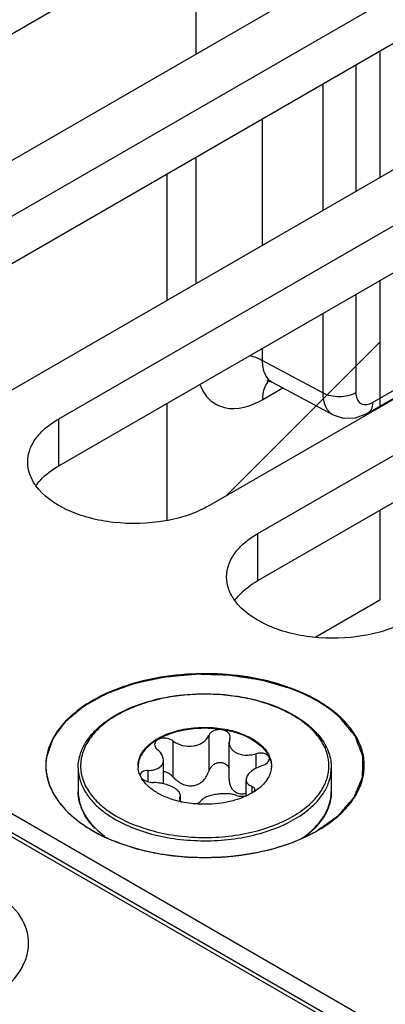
# Model space of a CAD drawing. Header units: inches. Extents: x 0 to 34, y 0 to 22.
# Tile 35 of 168: x 2.537 to 2.765, y 15.997 to 16.612. Entities that reach past the tile are written whole.
import ezdxf

# ---------------------------------------------------------------- set-up
doc = ezdxf.new("R2010")
doc.units = ezdxf.units.IN
doc.header["$LTSCALE"] = 1.87
doc.header["$MEASUREMENT"] = 0
doc.layers.get('0').update_dxf_attribs({"linetype": 'CONTINUOUS'})
for name, color, linetype in [('02___PRT_ALL_AXES', 7, 'CONTINUOUS'), ('COSMETIC', 7, 'CONTINUOUS'), ('DATUMCURVES', 7, 'CONTINUOUS')]:
    doc.layers.add(name, color=color, linetype=linetype)

msp = doc.modelspace()

# ---------------------------------------------------------------- linework, layer by layer
at = {"color": 7, "linetype": 'CONTINUOUS'}
for p, q in [((2.64678, 16.64298), (2.64678, 16.59004)), ((1.65196, 16.60929), (3.28831, 15.66446)), ((1.65596, 16.60969), (3.29078, 15.66574)), ((3.48268, 15.5665), (1.68009, 16.6073)), ((2.7466, 16.58339), (2.7466, 16.50428)), ((2.72591, 16.57144), (2.72591, 16.49233)), ((2.68817, 16.54965), (2.68817, 16.47055)), ((2.64678, 16.52575), (2.64678, 16.44665)), ((2.75704, 16.3725), (2.96747, 16.494)), ((2.75398, 16.36574), (2.96441, 16.48724)), ((2.7466, 16.44), (2.7466, 16.37853)), ((2.72591, 16.42805), (2.72591, 16.37842)), ((2.68817, 16.40626), (2.68817, 16.39871)), ((2.72591, 16.37842), (2.68817, 16.39871)), ((2.69439, 16.38514), (2.73236, 16.36472)), ((2.68853, 16.3744), (2.70099, 16.38159)), ((2.65474, 16.16452), (2.65474, 16.14214)), ((2.66786, 16.16249), (2.66749, 16.16025)), ((2.66786, 16.16249), (2.66804, 16.16361)), ((2.6324, 16.16106), (2.6324, 16.13868)), ((2.66749, 16.13701), (2.66749, 16.16025)), ((2.62651, 16.14903), (2.62636, 16.15033)), ((2.68421, 16.15305), (2.68421, 16.14397)), ((2.62651, 16.13425), (2.62651, 16.14903)), ((2.68773, 16.14548), (2.68984, 16.1464)), ((2.61304, 16.13747), (2.61188, 16.13969)), ((2.61681, 16.14262), (2.61681, 16.13556)), ((2.67803, 16.12676), (2.67803, 16.13685)), ((2.68174, 16.13258), (2.68174, 16.12866)), ((2.62643, 16.12668), (2.62283, 16.12853)), ((2.63668, 16.1256), (2.6365, 16.12491)), ((2.63668, 16.1256), (2.63705, 16.12699)), ((2.63668, 16.1256), (2.63668, 16.12433)), ((2.63705, 16.12375), (2.63705, 16.12699)), ((2.68335, 16.12959), (2.68359, 16.13049)), ((2.637, 16.12374), (2.63783, 16.12304)), ((2.58536, 16.10527), (2.58977, 16.10163))]:
    msp.add_line(p, q, dxfattribs=at)
for points in [[(2.69169, 16.3865), (2.69105, 16.38629), (2.6911, 16.38617), (2.69439, 16.38514)], [(2.73234, 16.36473), (2.73872, 16.36259), (2.7464, 16.3628), (2.75398, 16.36574)]]:
    msp.add_lwpolyline(points, dxfattribs=at)
for centre, radius, start, end in [((2.66465, 16.08211), 0.11931, 65.9864, 71.04772), ((2.58622, 16.14569), 0.03315, 179.01022, 180.79638), ((2.58627, 16.14569), 0.0332, 180.8004, 185.98482), ((2.62455, 16.14553), 0.01392, 180.00636, 184.08918), ((2.68001, 16.14553), 0.01389, 356.45834, 0.00275), ((2.61397, 16.13969), 0.00201, 178.53931, 179.99593), ((2.6756, 16.14043), 0.01391, 280.09163, 280.92187), ((2.65897, 16.16857), 0.04606, 294.53076, 294.7925), ((2.6642, 16.1591), 0.03523, 303.02585, 304.06673), ((2.60135, 16.12981), 0.0281, 193.92752, 195.55209), ((2.65103, 16.18479), 0.0632, 257.17636, 257.93979), ((2.61895, 16.1418), 0.04963, 224.95248, 227.39623), ((2.68503, 16.14237), 0.05042, 312.05828, 315.32892)]:
    msp.add_arc(centre, radius, start, end, dxfattribs=at)
for points, knots in [([(2.68016, 16.40189), (2.68089, 16.40169), (2.68365, 16.40086), (2.68632, 16.39974), (2.68817, 16.39871)], [0, 0, 0, 0, 0.263162, 1, 1, 1, 1]), ([(2.68817, 16.39871), (2.68813, 16.39587), (2.68876, 16.39054), (2.69234, 16.38624), (2.69439, 16.38514)], [0, 0, 0, 0, 0.550394, 1, 1, 1, 1]), ([(2.64922, 16.38367), (2.65055, 16.38017), (2.6544, 16.37368), (2.66871, 16.36612), (2.68144, 16.37031), (2.68853, 16.3744)], [0, 0, 0, 0, 0.24298, 0.468405, 1, 1, 1, 1]), ([(2.68853, 16.3744), (2.68853, 16.37556), (2.68879, 16.37962), (2.69025, 16.38379), (2.69222, 16.38596)], [0, 0, 0, 0, 0.282878, 1, 1, 1, 1]), ([(2.7466, 16.37853), (2.74354, 16.37676), (2.73627, 16.37533), (2.72901, 16.37669), (2.72591, 16.37842)], [0, 0, 0, 0, 0.498872, 1, 1, 1, 1]), ([(2.72591, 16.37842), (2.72593, 16.37554), (2.72667, 16.37018), (2.73028, 16.36584), (2.73234, 16.36473)], [0, 0, 0, 0, 0.551625, 1, 1, 1, 1]), ([(2.7466, 16.37853), (2.7466, 16.37605), (2.74857, 16.36988), (2.7549, 16.37126), (2.75704, 16.3725)], [0, 0, 0, 0, 0.500007, 1, 1, 1, 1]), ([(2.75704, 16.3725), (2.75704, 16.37176), (2.75686, 16.36926), (2.75553, 16.36663), (2.75398, 16.36574)], [0, 0, 0, 0, 0.29397, 1, 1, 1, 1]), ([(2.7034, 16.19496), (2.68756, 16.20042), (2.66188, 16.20424), (2.62825, 16.20201), (2.60428, 16.19662), (2.58344, 16.18788), (2.567, 16.17625), (2.55602, 16.16223), (2.55316, 16.15136), (2.55307, 16.14626)], [0, 0, 0, 0, 0.285564, 0.432606, 0.573388, 0.702226, 0.81548, 0.913038, 1, 1, 1, 1]), ([(2.57328, 16.14432), (2.57328, 16.14664), (2.5739, 16.15138), (2.57658, 16.15819), (2.58092, 16.16462), (2.58677, 16.17053), (2.59399, 16.17583), (2.60556, 16.18216), (2.6225, 16.18785), (2.64458, 16.19097), (2.66729, 16.19036), (2.68878, 16.18607), (2.70198, 16.18062), (2.70781, 16.17725)], [0, 0, 0, 0, 0.044109, 0.089783, 0.138344, 0.190706, 0.247325, 0.308238, 0.44126, 0.584674, 0.730864, 0.871668, 1, 1, 1, 1]), ([(2.70708, 16.17717), (2.70354, 16.17921), (2.69586, 16.18284), (2.68335, 16.1868), (2.66981, 16.18938), (2.65568, 16.19049), (2.64143, 16.1901), (2.62755, 16.18821), (2.61448, 16.18489), (2.60268, 16.18025), (2.59252, 16.17444), (2.58434, 16.16761), (2.57841, 16.15995), (2.57502, 16.15166), (2.57441, 16.14305), (2.57665, 16.13457), (2.58152, 16.12662), (2.58611, 16.12207), (2.5887, 16.11992)], [0, 0, 0, 0, 0.066276, 0.137577, 0.212625, 0.289845, 0.367503, 0.443828, 0.51714, 0.585992, 0.649315, 0.706599, 0.758121, 0.805176, 0.850119, 0.895923, 0.945296, 1, 1, 1, 1]), ([(2.72271, 16.18627), (2.72196, 16.1867), (2.71886, 16.18844), (2.71566, 16.19), (2.7132, 16.1911)], [0, 0, 0, 0, 0.244126, 1, 1, 1, 1]), ([(2.73776, 16.17511), (2.73669, 16.17615), (2.73204, 16.18033), (2.72684, 16.18388), (2.72271, 16.18627)], [0, 0, 0, 0, 0.237691, 1, 1, 1, 1]), ([(2.71573, 16.11984), (2.71819, 16.12186), (2.72257, 16.12615), (2.72738, 16.13357), (2.72987, 16.14147), (2.72988, 16.14956), (2.72739, 16.15747), (2.72259, 16.16489), (2.7157, 16.17164), (2.71012, 16.17542), (2.70708, 16.17717)], [0, 0, 0, 0, 0.134929, 0.2573, 0.370717, 0.480835, 0.5942, 0.716476, 0.851273, 1, 1, 1, 1]), ([(2.70781, 16.17725), (2.71131, 16.17523), (2.71766, 16.17085), (2.72527, 16.16283), (2.72938, 16.15523), (2.73099, 16.14899), (2.73125, 16.14587), (2.73125, 16.14432)], [0, 0, 0, 0, 0.28628, 0.544217, 0.778542, 0.890158, 1, 1, 1, 1]), ([(2.72271, 16.10512), (2.72977, 16.1092), (2.74197, 16.11833), (2.75124, 16.13485), (2.75219, 16.14818), (2.74924, 16.16148), (2.74286, 16.17019), (2.73776, 16.17511)], [0, 0, 0, 0, 0.287024, 0.526125, 0.637574, 0.75055, 1, 1, 1, 1]), ([(2.61063, 16.14553), (2.61063, 16.14671), (2.61095, 16.14914), (2.61235, 16.15265), (2.61461, 16.15598), (2.61886, 16.16025), (2.62612, 16.16467), (2.63654, 16.16815), (2.64825, 16.16979), (2.66028, 16.16946), (2.67165, 16.16718), (2.67863, 16.16431), (2.68171, 16.16253)], [0, 0, 0, 0, 0.042862, 0.087493, 0.135329, 0.187294, 0.30456, 0.43823, 0.582575, 0.729729, 0.871319, 1, 1, 1, 1]), ([(2.68171, 16.16192), (2.67865, 16.16369), (2.67172, 16.16656), (2.66043, 16.16884), (2.64847, 16.1692), (2.63682, 16.16761), (2.62641, 16.16419), (2.61914, 16.15985), (2.61483, 16.15563), (2.61251, 16.15235), (2.61105, 16.14888), (2.61067, 16.14646), (2.61064, 16.14528)], [0, 0, 0, 0, 0.128375, 0.26959, 0.416425, 0.560632, 0.694428, 0.812082, 0.864289, 0.912348, 0.957128, 1, 1, 1, 1]), ([(2.66804, 16.16361), (2.66804, 16.16418), (2.66772, 16.16539), (2.66639, 16.16682), (2.66448, 16.16779), (2.6622, 16.16823), (2.65981, 16.1681), (2.65759, 16.1674), (2.6558, 16.16622), (2.65498, 16.1651), (2.65474, 16.16452)], [0, 0, 0, 0, 0.10112, 0.212092, 0.338575, 0.477847, 0.62183, 0.760946, 0.887713, 1, 1, 1, 1]), ([(2.6324, 16.16106), (2.63139, 16.16181), (2.62895, 16.16281), (2.62574, 16.16288), (2.62341, 16.16217), (2.62206, 16.16132), (2.62115, 16.16017), (2.62094, 16.15926), (2.62094, 16.15882)], [0, 0, 0, 0, 0.275206, 0.558246, 0.687648, 0.802874, 0.904766, 1, 1, 1, 1]), ([(2.6324, 16.16106), (2.63416, 16.15976), (2.63838, 16.15789), (2.6441, 16.15757), (2.64844, 16.1587), (2.65122, 16.16016), (2.6534, 16.1621), (2.6544, 16.1637), (2.65474, 16.16452)], [0, 0, 0, 0, 0.25814, 0.528489, 0.659041, 0.781895, 0.89544, 1, 1, 1, 1]), ([(2.68171, 16.16253), (2.6831, 16.16172), (2.68568, 16.16002), (2.689, 16.15703), (2.69153, 16.15379), (2.69269, 16.15141), (2.6931, 16.15022)], [0, 0, 0, 0, 0.281445, 0.540726, 0.779019, 1, 1, 1, 1]), ([(2.68171, 16.16192), (2.68305, 16.16115), (2.68554, 16.15951), (2.68967, 16.15586), (2.692, 16.1525), (2.69291, 16.15014)], [0, 0, 0, 0, 0.280914, 0.540607, 1, 1, 1, 1]), ([(2.62094, 16.15882), (2.62094, 16.15823), (2.62135, 16.15693), (2.62226, 16.15596), (2.6228, 16.15552)], [0, 0, 0, 0, 0.461213, 1, 1, 1, 1]), ([(2.62636, 16.15033), (2.62625, 16.1508), (2.62555, 16.15281), (2.62407, 16.15448), (2.6228, 16.15552)], [0, 0, 0, 0, 0.225513, 1, 1, 1, 1]), ([(2.66749, 16.16025), (2.66749, 16.15963), (2.66766, 16.15838), (2.66846, 16.15662), (2.66975, 16.15508), (2.67086, 16.15428), (2.67147, 16.15392)], [0, 0, 0, 0, 0.237077, 0.477975, 0.73038, 1, 1, 1, 1]), ([(2.67147, 16.15392), (2.67324, 16.1529), (2.67649, 16.15214), (2.68083, 16.15229), (2.6831, 16.15273), (2.68421, 16.15305)], [0, 0, 0, 0, 0.472231, 0.733478, 1, 1, 1, 1]), ([(2.69257, 16.15006), (2.69257, 16.15037), (2.69245, 16.15101), (2.6919, 16.15186), (2.69105, 16.15255), (2.6895, 16.15327), (2.68714, 16.1536), (2.68519, 16.15332), (2.68421, 16.15305)], [0, 0, 0, 0, 0.092465, 0.189263, 0.296801, 0.417872, 0.695787, 1, 1, 1, 1]), ([(2.68984, 16.1464), (2.69024, 16.14664), (2.69097, 16.14714), (2.69186, 16.14804), (2.69243, 16.14902), (2.69257, 16.14973), (2.69257, 16.15006)], [0, 0, 0, 0, 0.29334, 0.557248, 0.790579, 1, 1, 1, 1]), ([(2.69291, 16.15014), (2.69307, 16.14974), (2.69362, 16.14811), (2.69388, 16.1464), (2.6939, 16.14512)], [0, 0, 0, 0, 0.255423, 1, 1, 1, 1]), ([(2.6931, 16.15022), (2.69323, 16.14984), (2.69369, 16.14831), (2.6939, 16.14671), (2.6939, 16.14553)], [0, 0, 0, 0, 0.254496, 1, 1, 1, 1]), ([(2.57328, 16.14432), (2.57328, 16.14188), (2.574, 16.13686), (2.57711, 16.12967), (2.58214, 16.12292), (2.58645, 16.119), (2.58884, 16.11714)], [0, 0, 0, 0, 0.226102, 0.463043, 0.719327, 1, 1, 1, 1]), ([(2.61188, 16.13969), (2.61171, 16.14008), (2.61111, 16.14164), (2.61076, 16.1433), (2.61067, 16.14454)], [0, 0, 0, 0, 0.256183, 1, 1, 1, 1]), ([(2.61681, 16.14262), (2.61811, 16.14265), (2.62001, 16.14287), (2.62233, 16.14362), (2.62378, 16.14436), (2.62497, 16.14529), (2.62586, 16.14641), (2.62639, 16.14767), (2.62651, 16.14858), (2.62651, 16.14903)], [0, 0, 0, 0, 0.303889, 0.440907, 0.566879, 0.682628, 0.790649, 0.894905, 1, 1, 1, 1]), ([(2.66754, 16.14408), (2.66728, 16.14466), (2.66653, 16.14575), (2.66488, 16.14693), (2.66286, 16.14752), (2.66069, 16.14747), (2.65862, 16.1468), (2.65684, 16.14561), (2.65549, 16.14402), (2.65493, 16.14278), (2.65474, 16.14214)], [0, 0, 0, 0, 0.115299, 0.235533, 0.362212, 0.493441, 0.625276, 0.754297, 0.879052, 1, 1, 1, 1]), ([(2.68773, 16.14548), (2.68639, 16.14505), (2.68391, 16.14401), (2.68122, 16.14219), (2.67959, 16.14053), (2.67849, 16.139), (2.67803, 16.13768), (2.67803, 16.13685)], [0, 0, 0, 0, 0.30836, 0.58605, 0.708368, 0.817806, 1, 1, 1, 1]), ([(2.69388, 16.14467), (2.69379, 16.14331), (2.6932, 16.14052), (2.69113, 16.1366), (2.68799, 16.13296), (2.68537, 16.13089), (2.68393, 16.12992)], [0, 0, 0, 0, 0.222147, 0.458133, 0.716045, 1, 1, 1, 1]), ([(2.71597, 16.11736), (2.71832, 16.11921), (2.72257, 16.12311), (2.7275, 16.12981), (2.73056, 16.13694), (2.73125, 16.14191), (2.73125, 16.14432)], [0, 0, 0, 0, 0.28034, 0.536536, 0.773627, 1, 1, 1, 1]), ([(2.55325, 16.14223), (2.55349, 16.13995), (2.55413, 16.13691), (2.55515, 16.13401), (2.55543, 16.13328)], [0, 0, 0, 0, 0.745501, 1, 1, 1, 1]), ([(2.61681, 16.14262), (2.61617, 16.1426), (2.61497, 16.14247), (2.6134, 16.14189), (2.61228, 16.14098), (2.61198, 16.14013), (2.61197, 16.13974)], [0, 0, 0, 0, 0.31576, 0.586572, 0.808464, 1, 1, 1, 1]), ([(2.62283, 16.12853), (2.62177, 16.12914), (2.61804, 16.13153), (2.61473, 16.13473), (2.61304, 16.13747)], [0, 0, 0, 0, 0.274783, 1, 1, 1, 1]), ([(2.61312, 16.13749), (2.61354, 16.1371), (2.61456, 16.1364), (2.61694, 16.13539), (2.61897, 16.13506), (2.62033, 16.13505)], [0, 0, 0, 0, 0.221394, 0.472262, 1, 1, 1, 1]), ([(2.6324, 16.13868), (2.63165, 16.13953), (2.62984, 16.14097), (2.62763, 16.14171), (2.6265, 16.14183)], [0, 0, 0, 0, 0.501408, 1, 1, 1, 1]), ([(2.6324, 16.13868), (2.6332, 16.13778), (2.63498, 16.13612), (2.63809, 16.13419), (2.64159, 16.13303), (2.64525, 16.13295), (2.64867, 16.13411), (2.65147, 16.13624), (2.65354, 16.13898), (2.65443, 16.14107), (2.65474, 16.14214)], [0, 0, 0, 0, 0.127589, 0.256911, 0.386203, 0.513804, 0.638942, 0.761628, 0.881925, 1, 1, 1, 1]), ([(2.55543, 16.13328), (2.55647, 16.13055), (2.5626, 16.11886), (2.57336, 16.11021), (2.58218, 16.10512)], [0, 0, 0, 0, 0.223081, 1, 1, 1, 1]), ([(2.62652, 16.13428), (2.62601, 16.1344), (2.62397, 16.13483), (2.62188, 16.13504), (2.62033, 16.13505)], [0, 0, 0, 0, 0.252351, 1, 1, 1, 1]), ([(2.63307, 16.13176), (2.6321, 16.13231), (2.62996, 16.1333), (2.62771, 16.13399), (2.62652, 16.13428)], [0, 0, 0, 0, 0.475807, 1, 1, 1, 1]), ([(2.63705, 16.12699), (2.63705, 16.1274), (2.63684, 16.1283), (2.63601, 16.12954), (2.63472, 16.13072), (2.63366, 16.13142), (2.63307, 16.13176)], [0, 0, 0, 0, 0.19148, 0.414865, 0.683615, 1, 1, 1, 1]), ([(2.66749, 16.13701), (2.66749, 16.13621), (2.66764, 16.13464), (2.66836, 16.1324), (2.66962, 16.13046), (2.67082, 16.12948), (2.67147, 16.12911)], [0, 0, 0, 0, 0.25839, 0.510102, 0.756055, 1, 1, 1, 1]), ([(2.67803, 16.13685), (2.67803, 16.13641), (2.6782, 16.1355), (2.67898, 16.1343), (2.6802, 16.1333), (2.68119, 16.1328), (2.68174, 16.13258)], [0, 0, 0, 0, 0.220069, 0.448317, 0.704912, 1, 1, 1, 1]), ([(2.68359, 16.13049), (2.68359, 16.1307), (2.6835, 16.13114), (2.68311, 16.13172), (2.68251, 16.13222), (2.68201, 16.13246), (2.68174, 16.13258)], [0, 0, 0, 0, 0.21236, 0.439704, 0.6997, 1, 1, 1, 1]), ([(2.58374, 16.10646), (2.58211, 16.10812), (2.57917, 16.1116), (2.57581, 16.11734), (2.57375, 16.12335), (2.57328, 16.12748), (2.57328, 16.12951)], [0, 0, 0, 0, 0.270051, 0.52363, 0.765052, 1, 1, 1, 1]), ([(2.57328, 16.12951), (2.57328, 16.12897), (2.57335, 16.1268), (2.57369, 16.12463), (2.57408, 16.12305)], [0, 0, 0, 0, 0.248676, 1, 1, 1, 1]), ([(2.637, 16.12316), (2.63606, 16.12338), (2.63246, 16.12429), (2.62894, 16.12553), (2.62643, 16.12668)], [0, 0, 0, 0, 0.2593, 1, 1, 1, 1]), ([(2.6365, 16.12491), (2.6365, 16.12471), (2.6366, 16.12428), (2.63685, 16.12392), (2.637, 16.12374)], [0, 0, 0, 0, 0.465548, 1, 1, 1, 1]), ([(2.67809, 16.12667), (2.67577, 16.12561), (2.67078, 16.12381), (2.6601, 16.12152), (2.65163, 16.12127), (2.64601, 16.12176)], [0, 0, 0, 0, 0.233855, 0.482927, 1, 1, 1, 1]), ([(2.67214, 16.12703), (2.67124, 16.12735), (2.66926, 16.12783), (2.6661, 16.12815), (2.66272, 16.12811), (2.65935, 16.12776), (2.65619, 16.12712), (2.65344, 16.12622), (2.65127, 16.1251), (2.65016, 16.12411), (2.6498, 16.12358)], [0, 0, 0, 0, 0.121421, 0.258147, 0.404004, 0.550989, 0.690324, 0.814252, 0.917772, 1, 1, 1, 1]), ([(2.67147, 16.12911), (2.6724, 16.12857), (2.67462, 16.12791), (2.67689, 16.12808), (2.67803, 16.12829)], [0, 0, 0, 0, 0.482323, 1, 1, 1, 1]), ([(2.67214, 16.12703), (2.67301, 16.12672), (2.675, 16.12642), (2.677, 16.12655), (2.67804, 16.12674)], [0, 0, 0, 0, 0.466719, 1, 1, 1, 1]), ([(2.6834, 16.12957), (2.683, 16.12931), (2.68135, 16.12828), (2.67962, 16.12738), (2.67828, 16.12676)], [0, 0, 0, 0, 0.242278, 1, 1, 1, 1]), ([(2.72089, 16.10693), (2.72251, 16.10857), (2.72543, 16.11199), (2.72876, 16.11763), (2.7308, 16.12351), (2.73125, 16.12754), (2.73125, 16.12951)], [0, 0, 0, 0, 0.272689, 0.5269, 0.767208, 1, 1, 1, 1]), ([(2.73125, 16.12951), (2.73125, 16.12751), (2.7308, 16.12344), (2.72808, 16.11536), (2.72417, 16.10996), (2.7211, 16.10677)], [0, 0, 0, 0, 0.235794, 0.477889, 1, 1, 1, 1]), ([(2.57428, 16.12228), (2.57507, 16.11946), (2.57765, 16.1138), (2.58157, 16.10901), (2.58383, 16.10674)], [0, 0, 0, 0, 0.476923, 1, 1, 1, 1]), ([(2.5887, 16.11992), (2.58936, 16.11938), (2.59215, 16.11718), (2.59513, 16.11523), (2.59746, 16.11388)], [0, 0, 0, 0, 0.241191, 1, 1, 1, 1]), ([(2.59746, 16.11388), (2.60164, 16.11147), (2.61087, 16.10728), (2.62593, 16.10307), (2.6422, 16.1008), (2.65893, 16.10059), (2.67536, 16.10244), (2.69074, 16.10627), (2.70435, 16.11191), (2.7123, 16.11701), (2.71573, 16.11984)], [0, 0, 0, 0, 0.116566, 0.243036, 0.376107, 0.511773, 0.645761, 0.77395, 0.892829, 1, 1, 1, 1]), ([(2.64601, 16.12176), (2.64531, 16.12182), (2.64257, 16.12211), (2.63984, 16.12255), (2.63782, 16.12298)], [0, 0, 0, 0, 0.253059, 1, 1, 1, 1]), ([(2.64604, 16.12178), (2.64685, 16.12192), (2.64821, 16.12228), (2.64946, 16.12309), (2.6498, 16.12358)], [0, 0, 0, 0, 0.580341, 1, 1, 1, 1]), ([(2.58884, 16.11714), (2.58943, 16.11669), (2.59186, 16.11487), (2.59442, 16.11323), (2.59642, 16.11207)], [0, 0, 0, 0, 0.242715, 1, 1, 1, 1]), ([(2.59642, 16.11207), (2.60063, 16.10964), (2.6099, 16.10542), (2.62503, 16.10114), (2.64139, 16.0988), (2.65824, 16.0985), (2.67482, 16.10025), (2.69039, 16.10399), (2.70427, 16.10953), (2.71242, 16.11456), (2.71597, 16.11736)], [0, 0, 0, 0, 0.116235, 0.242267, 0.374894, 0.51023, 0.644115, 0.772515, 0.891957, 1, 1, 1, 1]), ([(2.7211, 16.10677), (2.72056, 16.1062), (2.71824, 16.10391), (2.7157, 16.10183), (2.71369, 16.10038)], [0, 0, 0, 0, 0.241815, 1, 1, 1, 1]), ([(2.58218, 16.10512), (2.58333, 16.10446), (2.58817, 16.1018), (2.59322, 16.09954), (2.59712, 16.09803)], [0, 0, 0, 0, 0.241473, 1, 1, 1, 1]), ([(2.70738, 16.09788), (2.70874, 16.0984), (2.71398, 16.10052), (2.71907, 16.10302), (2.72271, 16.10512)], [0, 0, 0, 0, 0.258323, 1, 1, 1, 1]), ([(2.71265, 16.10011), (2.7132, 16.10049), (2.71533, 16.102), (2.71737, 16.10364), (2.71881, 16.10494)], [0, 0, 0, 0, 0.256974, 1, 1, 1, 1]), ([(2.59712, 16.09803), (2.61451, 16.0913), (2.65223, 16.08538), (2.68995, 16.09121), (2.70738, 16.09788)], [0, 0, 0, 0, 0.499783, 1, 1, 1, 1]), ([(2.52087, 16.0018), (2.52713, 16.00594), (2.53548, 16.01344), (2.54148, 16.02609), (2.54279, 16.03556), (2.54094, 16.04494), (2.53421, 16.05721), (2.52543, 16.06419), (2.51894, 16.06794)], [0, 0, 0, 0, 0.271476, 0.389245, 0.500188, 0.611091, 0.72876, 1, 1, 1, 1])]:
    msp.add_open_spline(points, degree=3, knots=knots, dxfattribs=at)
at = {"color": 3, "linetype": 'CONTINUOUS'}
for points in [[(2.54691, 16.32066), (2.54776, 16.32183), (2.55181, 16.32669), (2.557, 16.33052), (2.56121, 16.33295)], [(2.67108, 16.24896), (2.67194, 16.25014), (2.67598, 16.255), (2.68117, 16.25883), (2.68538, 16.26126)]]:
    msp.add_open_spline(points, degree=3, knots=[0, 0, 0, 0, 0.230308, 1, 1, 1, 1], dxfattribs=at)
at = {"layer": '02___PRT_ALL_AXES', "color": 3, "linetype": 'CONTINUOUS'}
for p, q in [((2.31286, 16.47634), (2.72001, 16.71142)), ((2.43703, 16.40465), (2.84418, 16.63973)), ((2.56121, 16.33295), (2.96835, 16.56803)), ((2.68538, 16.26126), (3.09252, 16.49634))]:
    msp.add_line(p, q, dxfattribs=at)
at = {"layer": '02___PRT_ALL_AXES', "color": 7, "linetype": 'CONTINUOUS'}
for p, q in [((2.81396, 16.68657), (2.40682, 16.45149)), ((2.43703, 16.43404), (2.84418, 16.66912)), ((2.93813, 16.61487), (2.53099, 16.37979)), ((2.56121, 16.36235), (2.96835, 16.59743)), ((3.0623, 16.54318), (2.65516, 16.3081)), ((2.68538, 16.29065), (3.09252, 16.52573)), ((2.56121, 16.33295), (2.56121, 16.36235)), ((2.68538, 16.26126), (2.68538, 16.29065)), ((2.57328, 16.14432), (2.57328, 16.12951)), ((2.73125, 16.14432), (2.73125, 16.12951))]:
    msp.add_line(p, q, dxfattribs=at)
for points, knots in [([(2.54175, 16.33522), (2.54175, 16.33775), (2.54268, 16.34303), (2.54668, 16.35038), (2.553, 16.35702), (2.55829, 16.36066), (2.56121, 16.36235)], [0, 0, 0, 0, 0.21779, 0.450922, 0.710305, 1, 1, 1, 1]), ([(2.5469, 16.3204), (2.5453, 16.32262), (2.5427, 16.32734), (2.54175, 16.33267), (2.54175, 16.33522)], [0, 0, 0, 0, 0.517379, 1, 1, 1, 1]), ([(2.65516, 16.3081), (2.64672, 16.30322), (2.62673, 16.29691), (2.59585, 16.29613), (2.56747, 16.30307), (2.55167, 16.31383), (2.5469, 16.3204)], [0, 0, 0, 0, 0.25203, 0.529509, 0.789941, 1, 1, 1, 1]), ([(2.66592, 16.26353), (2.66592, 16.26606), (2.66685, 16.27133), (2.67085, 16.27868), (2.67717, 16.28532), (2.68246, 16.28897), (2.68538, 16.29065)], [0, 0, 0, 0, 0.21779, 0.450922, 0.710305, 1, 1, 1, 1]), ([(2.67108, 16.24871), (2.66947, 16.25093), (2.66687, 16.25564), (2.66592, 16.26097), (2.66592, 16.26353)], [0, 0, 0, 0, 0.517379, 1, 1, 1, 1]), ([(2.77933, 16.2364), (2.77089, 16.23153), (2.7509, 16.22521), (2.72002, 16.22444), (2.69164, 16.23138), (2.67585, 16.24213), (2.67108, 16.24871)], [0, 0, 0, 0, 0.25203, 0.529509, 0.789941, 1, 1, 1, 1])]:
    msp.add_open_spline(points, degree=3, knots=knots, dxfattribs=at)
at = {"layer": 'COSMETIC', "color": 7, "linetype": 'CONTINUOUS'}
for p, q in [((2.55306, 16.14503), (2.55311, 16.14373)), ((2.55311, 16.14373), (2.55332, 16.14133)), ((2.59039, 16.10075), (2.59847, 16.0974)), ((2.70643, 16.09753), (2.71328, 16.10035)), ((2.71328, 16.10035), (2.71364, 16.10052)), ((2.71364, 16.10052), (2.71445, 16.10089)), ((2.71445, 16.10089), (2.72094, 16.10418)), ((2.72094, 16.10418), (2.7215, 16.1045)), ((2.59847, 16.0974), (2.60539, 16.09504)), ((2.60539, 16.09504), (2.60797, 16.09427)), ((2.60797, 16.09427), (2.60909, 16.09395)), ((2.68918, 16.09236), (2.69619, 16.09416)), ((2.69619, 16.09416), (2.69731, 16.09449)), ((2.69731, 16.09449), (2.70643, 16.09753)), ((2.68588, 16.09163), (2.68918, 16.09236))]:
    msp.add_line(p, q, dxfattribs=at)
for points, knots in [([(2.70475, 16.19414), (2.70382, 16.19441), (2.70194, 16.19494), (2.69913, 16.19573), (2.69632, 16.19653), (2.69397, 16.19719), (2.6921, 16.19773), (2.69069, 16.19812), (2.68928, 16.19852), (2.68823, 16.19882), (2.68753, 16.19902), (2.68723, 16.1991), (2.687, 16.19917), (2.68677, 16.19924), (2.68645, 16.19928), (2.68607, 16.19934), (2.68556, 16.19942), (2.68493, 16.19951), (2.68417, 16.19963), (2.68316, 16.19978), (2.68139, 16.20004), (2.67887, 16.20042), (2.67583, 16.20088), (2.67331, 16.20125), (2.67128, 16.20156), (2.67002, 16.20175), (2.66901, 16.2019), (2.66838, 16.20199), (2.66787, 16.20207), (2.66737, 16.20215), (2.66672, 16.20216), (2.66593, 16.20219), (2.66489, 16.20222), (2.66359, 16.20226), (2.66202, 16.2023), (2.65994, 16.20237), (2.65733, 16.20244), (2.65472, 16.20252), (2.65264, 16.20258), (2.65107, 16.20263), (2.64977, 16.20267), (2.64872, 16.2027), (2.64794, 16.20272), (2.64729, 16.20275), (2.64677, 16.20269), (2.64624, 16.20265), (2.64558, 16.20259), (2.64453, 16.20249), (2.64322, 16.20238), (2.64112, 16.20219), (2.6385, 16.20196), (2.63535, 16.20168), (2.63272, 16.20144), (2.63089, 16.20128), (2.62984, 16.20118), (2.62905, 16.20111), (2.62839, 16.20106), (2.62787, 16.20101), (2.62747, 16.20097), (2.62714, 16.20095), (2.6269, 16.20089), (2.62666, 16.20084), (2.62635, 16.20077), (2.62562, 16.20061), (2.62452, 16.20038), (2.62305, 16.20006), (2.62158, 16.19975), (2.61962, 16.19932), (2.61718, 16.1988), (2.61473, 16.19827), (2.61277, 16.19785), (2.61155, 16.19758), (2.61057, 16.19737), (2.60996, 16.19724), (2.60947, 16.19714), (2.60911, 16.19706), (2.6088, 16.19699), (2.60856, 16.19694), (2.60837, 16.19691), (2.60821, 16.19684), (2.60798, 16.19676), (2.60771, 16.19666), (2.60738, 16.19654), (2.60693, 16.19638), (2.60638, 16.19618), (2.60549, 16.19586), (2.60439, 16.19546), (2.60262, 16.19482), (2.60041, 16.19402), (2.59819, 16.19322), (2.59642, 16.19258), (2.59509, 16.1921), (2.59377, 16.19162), (2.59277, 16.19126), (2.59211, 16.19102), (2.59183, 16.19092), (2.59161, 16.19084), (2.59138, 16.19076), (2.59115, 16.19063), (2.59087, 16.19047), (2.59049, 16.19026), (2.59002, 16.19), (2.58945, 16.18969), (2.58869, 16.18928), (2.58775, 16.18876), (2.58662, 16.18813), (2.58511, 16.1873), (2.58322, 16.18626), (2.58133, 16.18522), (2.57982, 16.18438), (2.57887, 16.18386), (2.57812, 16.18345), (2.57765, 16.18319), (2.57731, 16.183), (2.57713, 16.1829), (2.57698, 16.18282), (2.57684, 16.18274), (2.5767, 16.18261), (2.57643, 16.1824), (2.57606, 16.18208), (2.5756, 16.1817), (2.57515, 16.18132), (2.57455, 16.18082), (2.57379, 16.18019), (2.57258, 16.17918), (2.57107, 16.17792), (2.56956, 16.17665), (2.56836, 16.17564), (2.5676, 16.17501), (2.567, 16.17451), (2.56655, 16.17413), (2.56609, 16.17375), (2.56572, 16.17344), (2.56547, 16.17323), (2.56536, 16.17314), (2.56528, 16.17308), (2.56522, 16.17299), (2.56514, 16.17288), (2.56504, 16.17274), (2.56491, 16.17257), (2.56476, 16.17236), (2.56455, 16.17209), (2.5642, 16.1716), (2.56369, 16.17091), (2.56288, 16.16979), (2.56186, 16.16841), (2.56084, 16.16702), (2.56003, 16.16591), (2.55942, 16.16507), (2.55891, 16.16438), (2.5585, 16.16382), (2.55819, 16.16341), (2.55794, 16.16306), (2.55774, 16.16278), (2.55759, 16.16257), (2.55745, 16.1624), (2.55741, 16.16225), (2.55736, 16.1621), (2.55729, 16.16191), (2.55714, 16.16147), (2.5569, 16.16079), (2.55659, 16.1599), (2.55628, 16.159), (2.55587, 16.1578), (2.55536, 16.1563), (2.55474, 16.15451), (2.55412, 16.15271), (2.5537, 16.15152), (2.5535, 16.15092)], [0, 0, 0, 0, 0.015625, 0.03125, 0.046875, 0.0625, 0.070312, 0.078125, 0.085938, 0.09375, 0.095703, 0.097656, 0.098633, 0.099609, 0.101562, 0.103516, 0.105469, 0.109375, 0.113281, 0.117188, 0.125, 0.140625, 0.15625, 0.171875, 0.179688, 0.1875, 0.191406, 0.195312, 0.197266, 0.199219, 0.203125, 0.207031, 0.210938, 0.21875, 0.226562, 0.234375, 0.25, 0.265625, 0.273438, 0.28125, 0.289062, 0.292969, 0.296875, 0.300781, 0.302734, 0.304688, 0.308594, 0.3125, 0.320312, 0.328125, 0.34375, 0.359375, 0.375, 0.382812, 0.386719, 0.390625, 0.394531, 0.396484, 0.398438, 0.400391, 0.401367, 0.402344, 0.404297, 0.40625, 0.414062, 0.421875, 0.429688, 0.4375, 0.453125, 0.46875, 0.476562, 0.484375, 0.488281, 0.492188, 0.494141, 0.496094, 0.498047, 0.499023, 0.5, 0.500977, 0.501953, 0.503906, 0.505859, 0.507812, 0.511719, 0.515625, 0.523438, 0.53125, 0.546875, 0.5625, 0.570312, 0.578125, 0.585938, 0.59375, 0.595703, 0.597656, 0.598633, 0.599609, 0.601562, 0.603516, 0.605469, 0.609375, 0.613281, 0.617188, 0.625, 0.632812, 0.640625, 0.65625, 0.671875, 0.679688, 0.6875, 0.691406, 0.695312, 0.697266, 0.698242, 0.699219, 0.700195, 0.701172, 0.703125, 0.707031, 0.710938, 0.714844, 0.71875, 0.726562, 0.734375, 0.75, 0.765625, 0.773438, 0.78125, 0.785156, 0.789062, 0.792969, 0.796875, 0.798828, 0.799316, 0.799805, 0.800781, 0.801758, 0.802734, 0.804688, 0.806641, 0.808594, 0.8125, 0.820312, 0.828125, 0.84375, 0.859375, 0.867188, 0.875, 0.882812, 0.886719, 0.890625, 0.894531, 0.896484, 0.898438, 0.900391, 0.901367, 0.902344, 0.904297, 0.90625, 0.914062, 0.921875, 0.929688, 0.9375, 0.953125, 0.96875, 0.984375, 1, 1, 1, 1]), ([(2.72242, 16.18603), (2.72211, 16.18621), (2.72149, 16.18655), (2.72079, 16.18695), (2.72032, 16.18721), (2.72012, 16.18731), (2.71997, 16.1874), (2.7198, 16.18749), (2.71949, 16.18765), (2.71905, 16.18788), (2.71834, 16.18825), (2.71763, 16.18862), (2.71692, 16.18898), (2.71618, 16.18933), (2.71545, 16.18968), (2.71471, 16.19003), (2.71417, 16.1903), (2.7136, 16.19055), (2.71284, 16.19088), (2.71209, 16.19122), (2.71133, 16.19155), (2.71056, 16.19187), (2.70978, 16.19219), (2.70901, 16.19251), (2.70852, 16.19271), (2.70813, 16.19287), (2.70773, 16.19302), (2.70701, 16.19329), (2.70598, 16.19368), (2.70516, 16.19399), (2.70475, 16.19414)], [0, 0, 0, 0, 0.0625, 0.125, 0.140625, 0.15625, 0.164062, 0.171875, 0.1875, 0.21875, 0.25, 0.3125, 0.34375, 0.375, 0.4375, 0.46875, 0.5, 0.53125, 0.5625, 0.625, 0.65625, 0.6875, 0.75, 0.78125, 0.8125, 0.828125, 0.84375, 0.875, 0.9375, 1, 1, 1, 1]), ([(2.73646, 16.17583), (2.73623, 16.17604), (2.73576, 16.17646), (2.73523, 16.17693), (2.73487, 16.17725), (2.73473, 16.17738), (2.73461, 16.17748), (2.73448, 16.17759), (2.73424, 16.17779), (2.7339, 16.17807), (2.73335, 16.17852), (2.73287, 16.17891), (2.73246, 16.17925), (2.73218, 16.17947), (2.73167, 16.17986), (2.7311, 16.1803), (2.73052, 16.18073), (2.73009, 16.18106), (2.72963, 16.18138), (2.72903, 16.1818), (2.72842, 16.18223), (2.72782, 16.18265), (2.7272, 16.18307), (2.72656, 16.18348), (2.72593, 16.18389), (2.72553, 16.18415), (2.72522, 16.18435), (2.72488, 16.18456), (2.72429, 16.18491), (2.72344, 16.18542), (2.72276, 16.18583), (2.72242, 16.18603)], [0, 0, 0, 0, 0.0625, 0.125, 0.140625, 0.15625, 0.164062, 0.171875, 0.1875, 0.21875, 0.25, 0.3125, 0.328125, 0.34375, 0.375, 0.4375, 0.46875, 0.5, 0.53125, 0.5625, 0.625, 0.65625, 0.6875, 0.75, 0.78125, 0.8125, 0.828125, 0.84375, 0.875, 0.9375, 1, 1, 1, 1]), ([(2.7215, 16.1045), (2.72238, 16.10511), (2.72413, 16.10635), (2.72632, 16.10789), (2.72807, 16.10912), (2.72939, 16.11005), (2.7307, 16.11098), (2.73202, 16.1119), (2.73311, 16.11267), (2.73388, 16.11321), (2.73432, 16.11352), (2.73465, 16.11375), (2.73498, 16.11399), (2.73522, 16.11416), (2.73539, 16.11427), (2.73545, 16.11432), (2.73551, 16.11436), (2.73555, 16.1144), (2.73562, 16.11449), (2.73572, 16.1146), (2.73588, 16.11478), (2.73607, 16.11501), (2.73638, 16.11537), (2.73677, 16.11582), (2.73724, 16.11637), (2.73787, 16.11709), (2.73896, 16.11836), (2.74021, 16.11981), (2.74146, 16.12127), (2.7424, 16.12235), (2.74318, 16.12326), (2.74381, 16.12399), (2.74428, 16.12453), (2.74467, 16.12499), (2.74498, 16.12535), (2.74518, 16.12558), (2.74533, 16.12576), (2.74543, 16.12587), (2.7455, 16.12595), (2.74554, 16.126), (2.74555, 16.12605), (2.74558, 16.12611), (2.74564, 16.12625), (2.74573, 16.12648), (2.74585, 16.12677), (2.74598, 16.12707), (2.74614, 16.12746), (2.74643, 16.12815), (2.74683, 16.12914), (2.74732, 16.13032), (2.74781, 16.1315), (2.7483, 16.13268), (2.74879, 16.13387), (2.7492, 16.13485), (2.74953, 16.13564), (2.74977, 16.13623), (2.75002, 16.13682), (2.75022, 16.13732), (2.75039, 16.13771), (2.75049, 16.13796), (2.75057, 16.13815), (2.75063, 16.1383), (2.75068, 16.13842), (2.75072, 16.13851), (2.75074, 16.13856), (2.75076, 16.1386), (2.75075, 16.13863), (2.75075, 16.13868), (2.75075, 16.13877), (2.75076, 16.1389), (2.75076, 16.13905), (2.75076, 16.13925), (2.75077, 16.1395), (2.75077, 16.13989), (2.75078, 16.14039), (2.75079, 16.14099), (2.7508, 16.14159), (2.75082, 16.14239), (2.75083, 16.14339), (2.75085, 16.14458), (2.75087, 16.14578), (2.75089, 16.14698), (2.75091, 16.14817), (2.75093, 16.14917), (2.75094, 16.14987), (2.75095, 16.15027), (2.75095, 16.15057), (2.75096, 16.15087), (2.75096, 16.15109), (2.75096, 16.15124), (2.75096, 16.1513), (2.75097, 16.15135), (2.75095, 16.1514), (2.75092, 16.15149), (2.75087, 16.15161), (2.7508, 16.15181), (2.7507, 16.15206), (2.75055, 16.15246), (2.75036, 16.15295), (2.75014, 16.15354), (2.74984, 16.15434), (2.74946, 16.15533), (2.74901, 16.15651), (2.74856, 16.1577), (2.74811, 16.15889), (2.74766, 16.16008), (2.74729, 16.16107), (2.74699, 16.16186), (2.74676, 16.16245), (2.74657, 16.16295), (2.74642, 16.16334), (2.74633, 16.16359), (2.74625, 16.16379), (2.74621, 16.16391), (2.74618, 16.164), (2.74615, 16.16405), (2.74611, 16.16409), (2.74607, 16.16415), (2.74595, 16.16429), (2.74578, 16.1645), (2.74555, 16.16477), (2.74533, 16.16505), (2.74502, 16.16542), (2.74449, 16.16606), (2.74374, 16.16699), (2.74283, 16.16809), (2.74192, 16.1692), (2.74101, 16.1703), (2.7398, 16.17178), (2.73828, 16.17362), (2.73707, 16.17509), (2.73646, 16.17583)], [0, 0, 0, 0, 0.03125, 0.0625, 0.078125, 0.09375, 0.109375, 0.125, 0.140625, 0.148438, 0.152344, 0.15625, 0.160156, 0.164062, 0.165039, 0.166016, 0.166504, 0.166992, 0.167969, 0.169922, 0.171875, 0.175781, 0.179688, 0.1875, 0.195312, 0.203125, 0.21875, 0.25, 0.265625, 0.28125, 0.296875, 0.304688, 0.3125, 0.320312, 0.324219, 0.328125, 0.330078, 0.332031, 0.333008, 0.333496, 0.333984, 0.334961, 0.335938, 0.339844, 0.34375, 0.347656, 0.351562, 0.359375, 0.375, 0.390625, 0.40625, 0.421875, 0.4375, 0.453125, 0.460938, 0.46875, 0.476562, 0.484375, 0.488281, 0.492188, 0.494141, 0.496094, 0.498047, 0.499023, 0.499512, 0.5, 0.500488, 0.500977, 0.501953, 0.503906, 0.505859, 0.507812, 0.511719, 0.515625, 0.523438, 0.53125, 0.539062, 0.546875, 0.5625, 0.578125, 0.59375, 0.609375, 0.625, 0.640625, 0.648438, 0.652344, 0.65625, 0.660156, 0.664062, 0.665039, 0.666016, 0.666504, 0.666992, 0.667969, 0.669922, 0.671875, 0.675781, 0.679688, 0.6875, 0.695312, 0.703125, 0.71875, 0.734375, 0.75, 0.765625, 0.78125, 0.796875, 0.804688, 0.8125, 0.820312, 0.824219, 0.828125, 0.830078, 0.832031, 0.833008, 0.833496, 0.833984, 0.834961, 0.835938, 0.839844, 0.84375, 0.847656, 0.851562, 0.859375, 0.875, 0.890625, 0.90625, 0.921875, 0.9375, 0.96875, 1, 1, 1, 1]), ([(2.5535, 16.15092), (2.55348, 16.15082), (2.55345, 16.15062), (2.55341, 16.15037), (2.55339, 16.1502), (2.55337, 16.15009), (2.55336, 16.14996), (2.55334, 16.14981), (2.55331, 16.14956), (2.55327, 16.14925), (2.55323, 16.14888), (2.55319, 16.1485), (2.55315, 16.14813), (2.55314, 16.14775), (2.55311, 16.14738), (2.55309, 16.147), (2.55308, 16.14663), (2.55307, 16.14632), (2.55306, 16.14606), (2.55306, 16.14578), (2.55306, 16.14544), (2.55306, 16.14516), (2.55306, 16.14503)], [0, 0, 0, 0, 0.0625, 0.125, 0.15625, 0.171875, 0.1875, 0.21875, 0.25, 0.3125, 0.375, 0.4375, 0.5, 0.5625, 0.625, 0.6875, 0.75, 0.8125, 0.84375, 0.875, 0.9375, 1, 1, 1, 1]), ([(2.55332, 16.14133), (2.55351, 16.14052), (2.55379, 16.13929), (2.55411, 16.13786), (2.5543, 16.13704), (2.55444, 16.13643), (2.55458, 16.13582), (2.55469, 16.13536), (2.55475, 16.13505), (2.55479, 16.13492), (2.5548, 16.13482), (2.55485, 16.13472), (2.55493, 16.13454), (2.55504, 16.13428), (2.55522, 16.13387), (2.55544, 16.13335), (2.55581, 16.13253), (2.55626, 16.1315), (2.55671, 16.13047), (2.55707, 16.12965), (2.55729, 16.12913), (2.55747, 16.12872), (2.55759, 16.12846), (2.55766, 16.12828), (2.55771, 16.12818), (2.55778, 16.12808), (2.55786, 16.12796), (2.55806, 16.12766), (2.55836, 16.12722), (2.55875, 16.12662), (2.55915, 16.12603), (2.55955, 16.12543), (2.55994, 16.12484), (2.56034, 16.12424), (2.56073, 16.12365), (2.56106, 16.12315), (2.56132, 16.12276), (2.56152, 16.12246), (2.56169, 16.12221), (2.5618, 16.12204), (2.56187, 16.12194), (2.56191, 16.12186), (2.56198, 16.12179), (2.56207, 16.1217), (2.56222, 16.12153), (2.56243, 16.1213), (2.56269, 16.12102), (2.56303, 16.12064), (2.56346, 16.12017), (2.56415, 16.11942), (2.56483, 16.11867), (2.56552, 16.11792), (2.56603, 16.11736), (2.56655, 16.11679), (2.56693, 16.11637), (2.56719, 16.11609), (2.5673, 16.11597), (2.56738, 16.11588), (2.56748, 16.11579), (2.56767, 16.11563), (2.56793, 16.11542), (2.56835, 16.11507), (2.56887, 16.11463), (2.5697, 16.11393), (2.57075, 16.11306), (2.57179, 16.11218), (2.57263, 16.11148), (2.57315, 16.11105), (2.57357, 16.1107), (2.57383, 16.11048), (2.57401, 16.11033), (2.57412, 16.11024), (2.57425, 16.11016), (2.5744, 16.11006), (2.57478, 16.10981), (2.57534, 16.10944), (2.57609, 16.10895), (2.57685, 16.10846), (2.57785, 16.1078), (2.57961, 16.10666), (2.58111, 16.10568), (2.58211, 16.10502)], [0, 0, 0, 0, 0.0625, 0.09375, 0.109375, 0.125, 0.140625, 0.15625, 0.160156, 0.164062, 0.166016, 0.167969, 0.171875, 0.179688, 0.1875, 0.203125, 0.21875, 0.25, 0.28125, 0.296875, 0.3125, 0.320312, 0.328125, 0.332031, 0.333984, 0.335938, 0.339844, 0.34375, 0.359375, 0.375, 0.390625, 0.40625, 0.421875, 0.4375, 0.453125, 0.46875, 0.476562, 0.484375, 0.492188, 0.496094, 0.498047, 0.5, 0.501953, 0.503906, 0.507812, 0.515625, 0.523438, 0.53125, 0.546875, 0.5625, 0.59375, 0.609375, 0.625, 0.640625, 0.65625, 0.660156, 0.664062, 0.666016, 0.667969, 0.671875, 0.679688, 0.6875, 0.703125, 0.71875, 0.75, 0.78125, 0.796875, 0.8125, 0.820312, 0.828125, 0.832031, 0.833984, 0.835938, 0.839844, 0.84375, 0.859375, 0.875, 0.890625, 0.90625, 0.9375, 1, 1, 1, 1]), ([(2.58211, 16.10502), (2.58242, 16.10485), (2.58289, 16.10458), (2.58351, 16.10423), (2.5839, 16.10402), (2.58421, 16.10385), (2.58441, 16.10374), (2.58455, 16.10367), (2.58463, 16.10362), (2.58473, 16.10357), (2.58485, 16.10351), (2.58504, 16.10341), (2.58528, 16.10328), (2.58556, 16.10313), (2.58581, 16.103), (2.58599, 16.1029), (2.58615, 16.10282), (2.58626, 16.10276), (2.58643, 16.10268), (2.58671, 16.10254), (2.58712, 16.10233), (2.5876, 16.10208), (2.58802, 16.10188), (2.58835, 16.10172), (2.58856, 16.10162), (2.5887, 16.10155), (2.58878, 16.10151), (2.58889, 16.10146), (2.58902, 16.1014), (2.58932, 16.10125), (2.58978, 16.10104), (2.59018, 16.10085), (2.59039, 16.10075)], [0, 0, 0, 0, 0.125, 0.1875, 0.25, 0.28125, 0.3125, 0.328125, 0.335938, 0.34375, 0.359375, 0.375, 0.40625, 0.4375, 0.46875, 0.484375, 0.5, 0.515625, 0.53125, 0.5625, 0.625, 0.6875, 0.75, 0.78125, 0.8125, 0.828125, 0.835938, 0.84375, 0.859375, 0.875, 0.9375, 1, 1, 1, 1]), ([(2.62062, 16.09124), (2.62192, 16.09103), (2.62386, 16.09072), (2.62644, 16.0903), (2.62806, 16.09005), (2.62935, 16.08984), (2.63016, 16.08971), (2.63072, 16.08962), (2.63105, 16.08957), (2.63139, 16.08954), (2.63182, 16.0895), (2.6325, 16.08944), (2.63336, 16.08936), (2.63472, 16.08923), (2.63643, 16.08907), (2.63848, 16.08888), (2.64002, 16.08873), (2.64104, 16.08864), (2.64147, 16.0886), (2.64181, 16.08856), (2.64216, 16.08855), (2.64276, 16.08853), (2.64363, 16.08851), (2.64501, 16.08847), (2.64674, 16.08842), (2.64847, 16.08837), (2.64985, 16.08833), (2.65089, 16.0883), (2.65175, 16.08828), (2.65236, 16.08826), (2.6527, 16.08825), (2.65296, 16.08824), (2.65322, 16.08826), (2.65357, 16.08827), (2.65417, 16.08829), (2.65503, 16.08832), (2.65607, 16.08836), (2.65745, 16.08841), (2.65918, 16.08847), (2.66091, 16.08853), (2.66229, 16.08858), (2.66315, 16.08862), (2.66376, 16.08864), (2.6641, 16.08865), (2.66444, 16.08869), (2.66487, 16.08873), (2.66589, 16.08884), (2.66742, 16.08899), (2.66947, 16.0892), (2.67117, 16.08938), (2.67254, 16.08951), (2.67339, 16.0896), (2.67407, 16.08967), (2.6745, 16.08972), (2.67484, 16.08975), (2.67518, 16.0898), (2.67578, 16.0899), (2.67664, 16.09005), (2.678, 16.09028), (2.67972, 16.09058), (2.68245, 16.09104), (2.68451, 16.0914), (2.68588, 16.09163)], [0, 0, 0, 0, 0.0625, 0.09375, 0.125, 0.140625, 0.15625, 0.164062, 0.167969, 0.171875, 0.179688, 0.1875, 0.203125, 0.21875, 0.25, 0.28125, 0.3125, 0.320312, 0.328125, 0.332031, 0.335938, 0.34375, 0.359375, 0.375, 0.40625, 0.4375, 0.453125, 0.46875, 0.484375, 0.492188, 0.496094, 0.5, 0.503906, 0.507812, 0.515625, 0.53125, 0.546875, 0.5625, 0.59375, 0.625, 0.640625, 0.65625, 0.664062, 0.667969, 0.671875, 0.679688, 0.6875, 0.71875, 0.75, 0.78125, 0.796875, 0.8125, 0.820312, 0.828125, 0.832031, 0.835938, 0.84375, 0.859375, 0.875, 0.90625, 0.9375, 1, 1, 1, 1])]:
    msp.add_open_spline(points, degree=3, knots=knots, dxfattribs=at)
msp.add_open_spline([(2.60909, 16.09395), (2.61097, 16.09344), (2.61475, 16.09244), (2.61866, 16.09163), (2.62062, 16.09124)], degree=3, dxfattribs=at)
at = {"layer": 'DATUMCURVES', "color": 4, "linetype": 'CONTINUOUS'}
for p, q in [((2.76145, 16.59196), (2.76145, 16.51285)), ((2.62886, 16.4363), (2.62886, 16.51541)), ((2.76145, 16.44857), (2.76145, 16.36946)), ((2.62886, 16.299), (2.62886, 16.37202)), ((2.76145, 16.30518), (2.76145, 16.24901)), ((2.76145, 16.24901), (2.72158, 16.22599))]:
    msp.add_line(p, q, dxfattribs=at)
at = {"layer": 'DATUMCURVES', "color": 2, "linetype": 'CONTINUOUS'}
msp.add_line((2.66537, 16.31399), (2.76145, 16.41007), dxfattribs=at)

doc.saveas('drawing.dxf')
